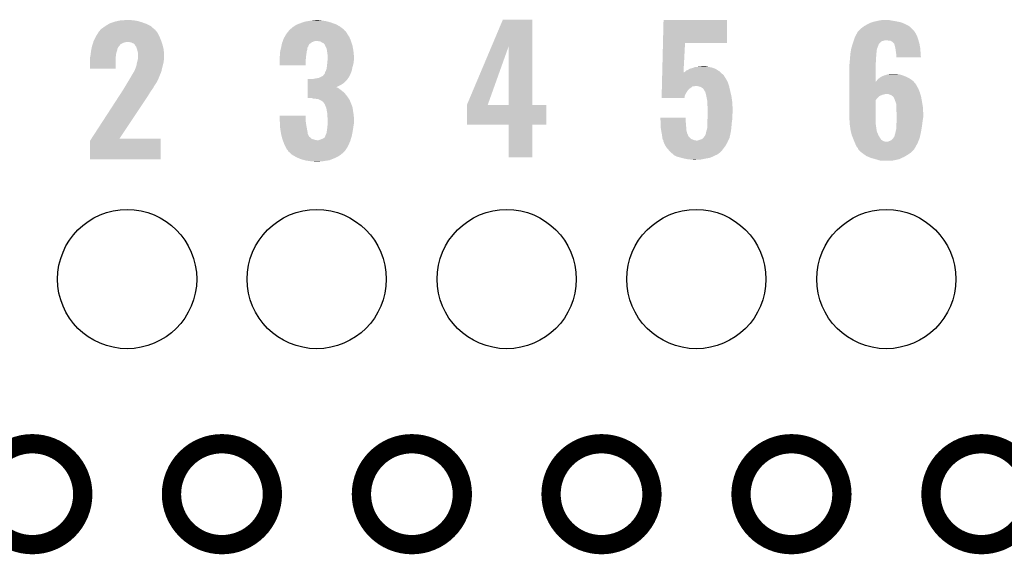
# Model space of a CAD drawing. Extents: x -1.3 to 24.2, y -3.9 to 53.4.
# Tile 22 of 33: x 6.8 to 14.6, y 24.4 to 28.6. Entities that reach past the tile are written whole.
import ezdxf

# ---------------------------------------------------------------- set-up
doc = ezdxf.new("R2010")
doc.units = 0
doc.layers.get('0').update_dxf_attribs({"linetype": 'CONTINUOUS'})
for name, color, linetype in [('DAC_24_CLICK_V100_GKO', 5, 'CONTINUOUS'), ('DAC_24_CLICK_V100_GTO', 14, 'CONTINUOUS'), ('DAC_24_CLICK_V100_GTS', 12, 'CONTINUOUS')]:
    doc.layers.add(name, color=color, linetype=linetype)

# ---------------------------------------------------------------- blocks, each defined once
blk = doc.blocks.new('ROUND_35')
blk.add_circle((0, 0), 0.5499)

msp = doc.modelspace()

# ---------------------------------------------------------------- linework, layer by layer
at = {"layer": 'DAC_24_CLICK_V100_GKO', "const_width": 0.1524}
for points in [[(6.53288, 24.89962, 1), (7.33044, 24.89962, 1)], [(8.03148, 24.89962, 1), (8.82904, 24.89962, 1)], [(9.53262, 24.89962, 1), (10.33018, 24.89962, 1)], [(11.03122, 24.89962, 1), (11.82878, 24.89962, 1)], [(12.53236, 24.89962, 1), (13.32992, 24.89962, 1)], [(14.0335, 24.89962, 1), (14.83106, 24.89962, 1)]]:
    msp.add_lwpolyline(points, format="xyb", close=True, dxfattribs=at)
at = {"layer": 'DAC_24_CLICK_V100_GTO'}
for points in [[(7.584442, 28.63342), (7.607302, 28.6385), (7.781292, 28.63342), (7.764782, 28.6385)], [(7.607302, 28.6385), (7.630162, 28.64358), (7.764782, 28.6385), (7.73176, 28.64358)], [(7.630162, 28.64358), (7.6835, 28.64612), (7.73176, 28.64358), (7.70636, 28.64612)], [(9.085582, 28.63342), (9.10082, 28.63596), (9.267192, 28.63342), (9.258302, 28.63596)], [(9.10082, 28.63596), (9.131298, 28.64104), (9.258302, 28.63596), (9.22782, 28.64104)], [(9.131298, 28.64104), (9.15543, 28.64358), (9.22782, 28.64104), (9.202422, 28.64358)], [(9.15543, 28.64358), (9.179562, 28.64612), (9.202422, 28.64358), (9.192262, 28.64612)], [(10.561186, 28.43767), (10.65023, 28.64863), (10.88391, 28.43767), (10.8839, 28.64863)], [(10.65023, 28.64863), (10.650244, 28.64866), (10.8839, 28.64863), (10.650244, 28.64866)], [(11.915788, 28.46578), (11.920248, 28.64609), (12.42057, 28.46578), (12.4206, 28.64609)], [(11.920248, 28.64609), (11.92025, 28.64612), (12.4206, 28.64609), (11.92025, 28.64612)], [(13.573762, 28.63088), (13.59662, 28.63596), (13.782882, 28.63088), (13.75918, 28.63596)], [(13.59662, 28.63596), (13.61948, 28.64104), (13.75918, 28.63596), (13.72616, 28.64104)], [(13.61948, 28.64104), (13.647422, 28.64612), (13.72616, 28.64104), (13.700762, 28.64612)], [(7.459982, 28.557222), (7.462518, 28.55976), (7.911676, 28.557222), (7.90956, 28.55976)], [(7.462518, 28.55976), (7.46506, 28.562302), (7.90956, 28.55976), (7.907652, 28.562302)], [(7.46506, 28.562302), (7.47077, 28.569916), (7.907652, 28.562302), (7.901932, 28.569916)], [(7.47077, 28.569916), (7.472678, 28.572458), (7.901932, 28.569916), (7.896864, 28.572458)], [(7.472678, 28.572458), (7.472682, 28.572462), (7.896864, 28.572458), (7.89686, 28.572462)], [(7.472682, 28.572462), (7.49046, 28.58516), (7.89686, 28.572462), (7.882886, 28.58516)], [(7.49046, 28.58516), (7.508598, 28.597858), (7.882886, 28.58516), (7.868912, 28.597858)], [(7.508598, 28.597858), (7.515858, 28.60294), (7.868912, 28.597858), (7.858752, 28.60294)], [(7.515858, 28.60294), (7.537624, 28.61564), (7.858752, 28.60294), (7.83336, 28.61564)], [(7.537624, 28.61564), (7.546332, 28.62072), (7.83336, 28.61564), (7.819136, 28.62072)], [(7.546332, 28.62072), (7.569198, 28.62834), (7.819136, 28.62072), (7.7978, 28.62834)], [(7.569198, 28.62834), (7.584442, 28.63342), (7.7978, 28.62834), (7.781292, 28.63342)], [(8.955842, 28.557216), (8.961714, 28.564848), (9.408162, 28.557216), (9.398004, 28.564848)], [(8.961714, 28.564848), (8.963662, 28.56738), (9.398004, 28.564848), (9.396734, 28.56738)], [(8.963662, 28.56738), (8.966194, 28.569914), (9.396734, 28.56738), (9.395462, 28.569914)], [(8.966194, 28.569914), (8.966202, 28.569922), (9.395462, 28.569914), (9.395452, 28.569922)], [(8.966202, 28.569922), (8.9789, 28.58008), (9.395452, 28.569922), (9.382246, 28.58008)], [(8.9789, 28.58008), (8.99414, 28.59278), (9.382246, 28.58008), (9.365736, 28.59278)], [(8.99414, 28.59278), (8.997948, 28.59532), (9.365736, 28.59278), (9.362432, 28.59532)], [(8.997948, 28.59532), (9.016992, 28.60802), (9.362432, 28.59532), (9.338854, 28.60802)], [(9.016992, 28.60802), (9.030202, 28.6131), (9.338854, 28.60802), (9.329422, 28.6131)], [(9.030202, 28.6131), (9.05002, 28.62072), (9.329422, 28.6131), (9.308086, 28.62072)], [(9.05002, 28.62072), (9.064244, 28.6258), (9.308086, 28.62072), (9.29386, 28.6258)], [(9.064244, 28.6258), (9.085582, 28.63342), (9.29386, 28.6258), (9.267192, 28.63342)], [(13.451846, 28.549606), (13.46454, 28.5623), (13.907344, 28.549606), (13.89888, 28.5623)], [(13.46454, 28.5623), (13.47724, 28.575), (13.89888, 28.5623), (13.88618, 28.575)], [(13.47724, 28.575), (13.482322, 28.58008), (13.88618, 28.575), (13.880534, 28.58008)], [(13.482322, 28.58008), (13.505174, 28.597858), (13.880534, 28.58008), (13.860772, 28.597858)], [(13.505174, 28.597858), (13.50518, 28.597862), (13.860772, 28.597858), (13.860766, 28.597862)], [(13.50518, 28.597862), (13.53312, 28.6131), (13.860766, 28.597862), (13.832478, 28.6131)], [(13.53312, 28.6131), (13.5382, 28.61564), (13.832478, 28.6131), (13.827762, 28.61564)], [(13.5382, 28.61564), (13.55344, 28.62326), (13.827762, 28.61564), (13.807948, 28.62326)], [(13.55344, 28.62326), (13.566982, 28.628338), (13.807948, 28.62326), (13.794742, 28.628338)], [(13.566982, 28.628338), (13.573762, 28.63088), (13.794742, 28.628338), (13.782882, 28.63088)], [(7.41426, 28.4734), (7.4168, 28.48102), (7.953104, 28.4734), (7.950382, 28.48102)], [(7.4168, 28.48102), (7.42061, 28.48864), (7.950382, 28.48102), (7.94766, 28.48864)], [(7.42061, 28.48864), (7.43585, 28.51912), (7.94766, 28.48864), (7.93496, 28.51912)], [(7.43585, 28.51912), (7.437122, 28.52166), (7.93496, 28.51912), (7.93369, 28.52166)], [(7.437122, 28.52166), (7.451814, 28.544516), (7.93369, 28.52166), (7.922262, 28.544516)], [(7.451814, 28.544516), (7.459982, 28.557222), (7.922262, 28.544516), (7.911676, 28.557222)], [(8.909776, 28.47594), (8.911588, 28.481018), (9.15416, 28.47594), (9.169398, 28.481018)], [(8.911588, 28.481018), (8.91159, 28.48102), (9.169398, 28.481018), (9.179558, 28.48102)], [(8.91159, 28.48102), (8.912496, 28.48356), (9.449648, 28.48102), (9.4488, 28.48356)], [(8.912496, 28.48356), (8.91794, 28.498802), (9.4488, 28.48356), (9.442452, 28.498802)], [(8.91794, 28.498802), (8.926652, 28.514048), (9.442452, 28.498802), (9.4361, 28.514048)], [(8.926652, 28.514048), (8.93826, 28.53436), (9.4361, 28.514048), (9.422554, 28.53436)], [(8.93826, 28.53436), (8.940214, 28.5369), (9.422554, 28.53436), (9.42086, 28.5369)], [(8.940214, 28.5369), (8.955842, 28.557216), (9.42086, 28.5369), (9.408162, 28.557216)], [(9.210046, 28.475942), (9.179558, 28.48102), (9.45134, 28.475942), (9.449648, 28.48102)], [(13.421358, 28.478478), (13.423052, 28.48356), (13.644878, 28.478478), (13.66266, 28.48356)], [(13.423052, 28.48356), (13.423898, 28.4861), (13.66266, 28.48356), (13.675358, 28.4861)], [(13.423898, 28.4861), (13.427286, 28.49626), (13.934802, 28.4861), (13.931898, 28.49626)], [(13.427286, 28.49626), (13.43152, 28.508962), (13.931898, 28.49626), (13.92728, 28.508962)], [(13.43152, 28.508962), (13.439644, 28.524198), (13.92728, 28.508962), (13.92174, 28.524198)], [(13.439644, 28.524198), (13.451836, 28.547062), (13.92174, 28.524198), (13.909038, 28.547062)], [(13.451836, 28.547062), (13.45184, 28.547066), (13.909038, 28.547062), (13.909036, 28.547066)], [(13.45184, 28.547066), (13.451846, 28.549606), (13.909036, 28.547066), (13.907344, 28.549606)], [(13.698218, 28.48356), (13.682978, 28.4861), (13.935528, 28.48356), (13.934802, 28.4861)], [(13.721078, 28.47848), (13.710916, 28.48356), (13.93698, 28.47848), (13.935528, 28.48356)], [(7.395802, 28.39974), (7.39648, 28.404818), (7.599678, 28.39974), (7.601708, 28.404818)], [(7.39648, 28.404818), (7.398002, 28.412436), (7.601708, 28.404818), (7.604758, 28.412436)], [(7.398002, 28.412436), (7.399528, 28.420064), (7.604758, 28.412436), (7.60476, 28.420064)], [(7.399528, 28.420064), (7.401052, 28.427674), (7.60476, 28.420064), (7.609836, 28.427674)], [(7.401052, 28.427674), (7.40156, 28.430222), (7.609836, 28.427674), (7.60984, 28.430222)], [(7.40156, 28.430222), (7.404102, 28.44292), (7.60984, 28.430222), (7.620002, 28.44292)], [(7.404102, 28.44292), (7.408332, 28.455616), (7.620002, 28.44292), (7.630166, 28.455616)], [(7.408332, 28.455616), (7.410874, 28.46324), (7.630166, 28.455616), (7.6454, 28.46324)], [(7.410874, 28.46324), (7.412566, 28.468318), (7.6454, 28.46324), (7.658098, 28.468318)], [(7.412566, 28.468318), (7.413412, 28.47086), (7.658098, 28.468318), (7.66826, 28.47086)], [(7.413412, 28.47086), (7.41426, 28.4734), (7.66826, 28.47086), (7.680958, 28.4734)], [(7.713978, 28.46832), (7.688578, 28.4734), (7.954918, 28.46832), (7.953104, 28.4734)], [(7.731756, 28.460702), (7.713978, 28.46832), (7.957638, 28.460702), (7.954918, 28.46832)], [(7.739382, 28.453078), (7.731756, 28.460702), (7.96036, 28.453078), (7.957638, 28.460702)], [(7.744454, 28.448006), (7.739382, 28.453078), (7.961554, 28.448006), (7.96036, 28.453078)], [(7.74446, 28.445456), (7.744454, 28.448006), (7.962154, 28.445456), (7.961554, 28.448006)], [(7.752078, 28.435302), (7.74446, 28.445456), (7.964544, 28.435302), (7.962154, 28.445456)], [(7.75716, 28.422602), (7.752078, 28.435302), (7.967532, 28.422602), (7.964544, 28.435302)], [(7.760624, 28.4099), (7.75716, 28.422602), (7.97052, 28.4099), (7.967532, 28.422602)], [(7.76478, 28.39466), (7.760624, 28.4099), (7.971324, 28.39466), (7.97052, 28.4099)], [(8.89117, 28.399738), (8.894688, 28.414978), (9.10082, 28.399738), (9.105898, 28.414978)], [(8.894688, 28.414978), (8.89762, 28.42768), (9.105898, 28.414978), (9.105898, 28.42768)], [(8.89762, 28.427684), (8.899252, 28.435298), (9.1059, 28.427684), (9.110978, 28.435298)], [(8.89762, 28.42768), (8.89762, 28.427684), (9.105898, 28.42768), (9.1059, 28.427684)], [(8.899252, 28.435298), (8.90034, 28.440376), (9.110978, 28.435298), (9.113518, 28.440376)], [(8.90034, 28.440376), (8.900886, 28.442924), (9.113518, 28.440376), (9.11352, 28.442924)], [(8.900886, 28.442924), (8.903606, 28.455616), (9.11352, 28.442924), (9.121138, 28.455616)], [(8.903606, 28.455616), (8.905242, 28.46324), (9.121138, 28.455616), (9.1313, 28.46324)], [(8.905242, 28.46324), (8.907962, 28.470858), (9.1313, 28.46324), (9.141458, 28.470858)], [(8.907962, 28.470858), (8.909776, 28.47594), (9.141458, 28.470858), (9.15416, 28.47594)], [(9.220198, 28.468322), (9.210046, 28.475942), (9.45388, 28.468322), (9.45134, 28.475942)], [(9.232894, 28.463242), (9.220198, 28.468322), (9.455574, 28.463242), (9.45388, 28.468322)], [(9.237988, 28.455624), (9.232894, 28.463242), (9.458112, 28.455624), (9.455574, 28.463242)], [(9.243054, 28.453074), (9.237988, 28.455624), (9.458962, 28.453074), (9.458112, 28.455624)], [(9.245598, 28.448004), (9.243054, 28.453074), (9.460652, 28.448004), (9.458962, 28.453074)], [(9.2456, 28.445464), (9.245598, 28.448004), (9.4615, 28.445464), (9.460652, 28.448004)], [(9.245604, 28.445458), (9.2456, 28.445464), (9.4615, 28.445458), (9.4615, 28.445464)], [(9.25322, 28.43022), (9.245604, 28.445458), (9.464358, 28.43022), (9.4615, 28.445458)], [(9.258298, 28.417522), (9.25322, 28.43022), (9.46674, 28.417522), (9.464358, 28.43022)], [(9.260114, 28.404822), (9.258298, 28.417522), (9.46912, 28.404822), (9.46674, 28.417522)], [(9.26338, 28.38196), (9.260114, 28.404822), (9.471408, 28.38196), (9.46912, 28.404822)], [(10.368282, 27.980644), (10.561186, 28.43767), (10.532662, 27.980644), (10.695886, 28.43767)], [(10.69591, 27.97556), (10.695886, 28.43767), (10.88393, 27.97556), (10.88391, 28.43767)], [(11.910006, 28.232102), (11.915786, 28.465752), (12.077874, 28.232102), (12.090398, 28.465752)], [(11.915786, 28.465752), (11.915788, 28.46578), (12.090398, 28.465752), (12.42057, 28.46578)], [(13.400192, 28.399738), (13.403154, 28.417516), (13.60424, 28.399738), (13.60678, 28.417516)], [(13.403154, 28.417516), (13.40358, 28.420062), (13.60678, 28.417516), (13.607798, 28.420062)], [(13.40358, 28.420062), (13.410302, 28.44292), (13.607798, 28.420062), (13.61694, 28.44292)], [(13.410302, 28.44292), (13.414782, 28.458152), (13.61694, 28.44292), (13.622028, 28.458152)], [(13.414782, 28.458152), (13.415534, 28.460706), (13.622028, 28.458152), (13.627094, 28.460706)], [(13.415534, 28.460706), (13.41628, 28.46324), (13.627094, 28.460706), (13.628364, 28.46324)], [(13.41628, 28.46324), (13.417124, 28.465776), (13.628364, 28.46324), (13.629638, 28.465776)], [(13.417124, 28.465776), (13.421358, 28.478478), (13.629638, 28.465776), (13.644878, 28.478478)], [(13.731238, 28.47086), (13.721078, 28.47848), (13.939158, 28.47086), (13.93698, 28.47848)], [(13.741398, 28.460702), (13.731238, 28.47086), (13.94206, 28.460702), (13.939158, 28.47086)], [(13.743936, 28.458164), (13.741398, 28.460702), (13.942536, 28.458164), (13.94206, 28.460702)], [(13.74648, 28.445458), (13.743936, 28.458164), (13.944918, 28.445458), (13.942536, 28.458164)], [(13.75156, 28.427682), (13.74648, 28.445458), (13.948252, 28.427682), (13.944918, 28.445458)], [(13.752734, 28.420058), (13.75156, 28.427682), (13.94968, 28.420058), (13.948252, 28.427682)], [(13.75664, 28.39466), (13.752734, 28.420058), (13.95095, 28.39466), (13.94968, 28.420058)], [(7.38886, 28.354022), (7.390382, 28.36164), (7.591212, 28.354022), (7.59206, 28.36164)], [(7.38886, 28.338778), (7.38886, 28.354022), (7.58952, 28.338778), (7.591212, 28.354022)], [(7.38886, 28.26261), (7.38886, 28.338778), (7.58949, 28.26261), (7.58952, 28.338778)], [(7.390382, 28.36164), (7.3914, 28.36672), (7.59206, 28.36164), (7.592694, 28.36672)], [(7.3914, 28.36672), (7.39343, 28.381958), (7.592694, 28.36672), (7.5946, 28.381958)], [(7.39343, 28.381958), (7.395802, 28.39974), (7.5946, 28.381958), (7.599678, 28.39974)], [(7.762874, 28.32354), (7.766684, 28.338778), (7.97052, 28.32354), (7.97306, 28.338778)], [(7.76732, 28.384502), (7.76478, 28.39466), (7.971858, 28.384502), (7.971324, 28.39466)], [(7.766684, 28.338778), (7.76732, 28.341322), (7.97306, 28.338778), (7.97306, 28.341322)], [(7.76732, 28.361642), (7.76732, 28.384502), (7.97306, 28.361642), (7.971858, 28.384502)], [(7.76732, 28.341322), (7.76732, 28.361642), (7.97306, 28.341322), (7.97306, 28.361642)], [(8.88746, 28.359102), (8.888094, 28.36164), (9.095486, 28.359102), (9.09574, 28.36164)], [(8.88746, 28.336242), (8.88746, 28.359102), (9.0932, 28.336242), (9.095486, 28.359102)], [(8.88746, 28.28801), (8.88746, 28.336242), (9.09317, 28.28801), (9.0932, 28.336242)], [(8.888094, 28.36164), (8.89, 28.369262), (9.09574, 28.36164), (9.096692, 28.369262)], [(8.89, 28.394662), (8.89117, 28.399738), (9.100094, 28.394662), (9.10082, 28.399738)], [(8.89, 28.38196), (8.89, 28.394662), (9.09828, 28.38196), (9.100094, 28.394662)], [(8.89, 28.369262), (8.89, 28.38196), (9.096692, 28.369262), (9.09828, 28.38196)], [(9.26592, 28.366722), (9.26338, 28.38196), (9.47293, 28.366722), (9.471408, 28.38196)], [(9.26338, 28.31338), (9.265688, 28.33878), (9.471024, 28.31338), (9.4742, 28.33878)], [(9.265688, 28.33878), (9.26592, 28.341318), (9.4742, 28.33878), (9.4742, 28.341318)], [(9.26592, 28.354022), (9.26592, 28.366722), (9.4742, 28.354022), (9.47293, 28.366722)], [(9.26592, 28.341318), (9.26592, 28.354022), (9.4742, 28.341318), (9.4742, 28.354022)], [(13.391726, 28.32354), (13.39342, 28.3337), (13.59916, 28.32354), (13.59916, 28.3337)], [(13.39342, 28.3337), (13.394212, 28.346398), (13.59916, 28.3337), (13.59916, 28.346398)], [(13.394212, 28.346398), (13.395482, 28.36672), (13.59916, 28.346398), (13.6017, 28.36672)], [(13.395482, 28.36672), (13.39596, 28.374342), (13.6017, 28.36672), (13.6017, 28.374342)], [(13.39596, 28.374342), (13.397228, 28.381958), (13.6017, 28.374342), (13.6017, 28.381958)], [(13.397228, 28.381958), (13.398922, 28.392118), (13.6017, 28.381958), (13.60424, 28.392118)], [(13.398922, 28.392118), (13.400192, 28.399738), (13.60424, 28.392118), (13.60424, 28.399738)], [(13.75918, 28.37688), (13.75664, 28.39466), (13.95184, 28.37688), (13.95095, 28.39466)], [(13.75918, 28.369262), (13.75918, 28.37688), (13.95222, 28.369262), (13.95184, 28.37688)], [(13.75918, 28.35151), (13.75918, 28.369262), (13.954722, 28.35151), (13.95222, 28.369262)], [(13.954726, 28.35148), (13.75918, 28.35151), (13.954726, 28.35148), (13.954722, 28.35151)], [(7.58949, 28.26258), (7.38886, 28.26261), (7.58949, 28.26258), (7.58949, 28.26261)], [(7.73812, 28.244798), (7.741942, 28.25242), (7.95274, 28.244798), (7.954532, 28.25242)], [(7.741942, 28.25242), (7.74446, 28.25245), (7.954532, 28.25242), (7.95454, 28.25245)], [(7.74446, 28.25245), (7.744462, 28.260044), (7.95454, 28.25245), (7.956326, 28.260044)], [(7.744462, 28.260044), (7.74954, 28.270202), (7.956326, 28.260044), (7.958716, 28.270202)], [(7.74954, 28.270202), (7.75462, 28.285442), (7.958716, 28.270202), (7.962302, 28.285442)], [(7.75462, 28.285442), (7.754982, 28.28798), (7.962302, 28.285442), (7.9629, 28.28798)], [(7.754982, 28.28798), (7.75716, 28.303222), (7.9629, 28.28798), (7.967254, 28.303222)], [(7.75716, 28.303222), (7.757884, 28.305758), (7.967254, 28.303222), (7.96798, 28.305758)], [(7.757884, 28.305758), (7.76224, 28.321), (7.96798, 28.305758), (7.970156, 28.321)], [(7.76224, 28.321), (7.762874, 28.32354), (7.970156, 28.321), (7.97052, 28.32354)], [(9.09317, 28.28798), (8.88746, 28.28801), (9.09317, 28.28798), (9.09317, 28.28801)], [(9.2456, 28.234642), (9.253222, 28.247332), (9.4518, 28.234642), (9.456414, 28.247332)], [(9.253222, 28.247332), (9.253224, 28.24734), (9.456414, 28.247332), (9.456418, 28.24734)], [(9.253224, 28.24734), (9.2583, 28.265122), (9.456418, 28.24734), (9.459974, 28.265122)], [(9.2583, 28.265122), (9.259146, 28.272742), (9.459974, 28.265122), (9.4615, 28.272742)], [(9.259146, 28.272742), (9.26084, 28.28798), (9.4615, 28.272742), (9.466072, 28.28798)], [(9.26084, 28.28798), (9.261854, 28.298138), (9.466072, 28.28798), (9.46912, 28.298138)], [(9.261854, 28.298138), (9.26338, 28.31338), (9.46912, 28.298138), (9.471024, 28.31338)], [(12.095476, 28.242258), (12.100564, 28.24734), (12.359642, 28.242258), (12.351656, 28.24734)], [(12.100564, 28.24734), (12.113262, 28.25242), (12.351656, 28.24734), (12.343674, 28.25242)], [(12.113262, 28.25242), (12.125948, 28.260038), (12.343674, 28.25242), (12.331702, 28.260038)], [(12.125948, 28.260038), (12.125952, 28.26004), (12.331702, 28.260038), (12.331698, 28.26004)], [(12.125952, 28.26004), (12.141204, 28.26512), (12.331698, 28.26004), (12.317726, 28.26512)], [(12.141204, 28.26512), (12.143742, 28.265122), (12.317726, 28.26512), (12.31772, 28.265122)], [(12.143742, 28.265122), (12.158972, 28.270198), (12.31772, 28.265122), (12.30376, 28.270198)], [(12.158972, 28.270198), (12.15898, 28.2702), (12.30376, 28.270198), (12.303752, 28.2702)], [(12.15898, 28.2702), (12.171684, 28.27528), (12.303752, 28.2702), (12.278358, 28.27528)], [(12.186922, 28.27528), (12.202158, 28.27782), (12.278358, 28.27528), (12.260582, 28.27782)], [(12.202158, 28.27782), (12.240228, 28.280358), (12.260582, 28.27782), (12.252962, 28.280358)], [(12.240228, 28.280358), (12.240258, 28.28036), (12.252962, 28.280358), (12.240258, 28.28036)], [(13.38834, 28.290522), (13.389864, 28.298142), (13.596624, 28.290522), (13.59662, 28.298142)], [(13.38834, 28.158464), (13.38834, 28.290522), (13.596658, 28.158464), (13.596624, 28.290522)], [(13.389864, 28.298142), (13.39088, 28.303222), (13.59662, 28.298142), (13.597128, 28.303222)], [(13.39088, 28.318462), (13.391726, 28.32354), (13.598652, 28.318462), (13.59916, 28.32354)], [(13.39088, 28.303222), (13.39088, 28.318462), (13.597128, 28.303222), (13.598652, 28.318462)], [(7.6835, 28.15082), (7.69366, 28.1686), (7.91229, 28.15082), (7.921868, 28.1686)], [(7.69366, 28.1686), (7.700006, 28.178758), (7.921868, 28.1686), (7.92734, 28.178758)], [(7.700006, 28.178758), (7.706358, 28.18892), (7.92734, 28.178758), (7.931248, 28.18892)], [(7.706358, 28.18892), (7.71906, 28.21178), (7.931248, 28.18892), (7.94004, 28.21178)], [(7.71906, 28.21178), (7.728582, 28.227018), (7.94004, 28.21178), (7.94766, 28.227018)], [(7.728582, 28.227018), (7.731758, 28.2321), (7.94766, 28.227018), (7.948928, 28.2321)], [(7.731758, 28.2321), (7.734302, 28.237178), (7.948928, 28.2321), (7.950198, 28.237178)], [(7.734302, 28.237178), (7.736846, 28.242256), (7.950198, 28.237178), (7.952738, 28.242256)], [(7.736846, 28.242256), (7.73812, 28.244798), (7.952738, 28.242256), (7.95274, 28.244798)], [(9.108462, 28.14828), (9.108468, 28.17368), (9.39292, 28.14828), (9.418318, 28.17368)], [(9.108468, 28.17368), (9.10847, 28.1813), (9.418318, 28.17368), (9.424034, 28.1813)], [(9.154162, 28.1813), (9.16686, 28.18384), (9.424034, 28.1813), (9.42594, 28.18384)], [(9.16686, 28.18384), (9.197342, 28.188922), (9.42594, 28.18384), (9.429328, 28.188922)], [(9.197342, 28.188922), (9.202416, 28.19146), (9.429328, 28.188922), (9.43102, 28.19146)], [(9.202416, 28.19146), (9.207508, 28.194008), (9.43102, 28.19146), (9.433558, 28.194008)], [(9.207508, 28.194008), (9.227814, 28.204164), (9.433558, 28.194008), (9.438638, 28.204164)], [(9.227814, 28.204164), (9.23798, 28.21686), (9.438638, 28.204164), (9.444988, 28.21686)], [(9.23798, 28.21686), (9.240518, 28.2194), (9.444988, 28.21686), (9.44626, 28.2194)], [(9.240518, 28.2194), (9.240522, 28.219404), (9.44626, 28.2194), (9.44626, 28.219404)], [(9.240522, 28.219404), (9.243062, 28.224482), (9.44626, 28.219404), (9.448106, 28.224482)], [(9.243062, 28.224482), (9.2456, 28.234642), (9.448106, 28.224482), (9.4518, 28.234642)], [(11.908058, 28.153358), (11.90856, 28.17368), (12.42822, 28.153358), (12.41806, 28.17368)], [(11.90856, 28.17368), (11.908874, 28.186378), (12.41806, 28.17368), (12.410442, 28.186378)], [(11.908874, 28.186378), (11.908938, 28.188928), (12.410442, 28.186378), (12.407902, 28.188928)], [(11.908938, 28.188928), (11.909378, 28.206698), (12.407902, 28.188928), (12.397742, 28.206698)], [(11.909378, 28.206698), (11.909692, 28.2194), (12.397742, 28.206698), (12.38504, 28.2194)], [(11.909692, 28.2194), (11.909944, 28.229586), (12.38504, 28.2194), (12.373724, 28.229586)], [(11.909944, 28.229586), (11.910006, 28.232102), (12.07774, 28.229586), (12.082772, 28.232102)], [(12.07774, 28.229586), (12.077874, 28.232102), (12.373724, 28.229586), (12.370928, 28.232102)], [(12.082772, 28.232102), (12.09294, 28.239722), (12.370928, 28.232102), (12.36246, 28.239722)], [(12.09294, 28.239722), (12.095476, 28.242258), (12.36246, 28.239722), (12.359642, 28.242258)], [(13.603214, 28.163518), (13.609322, 28.173682), (13.893802, 28.163518), (13.879822, 28.173682)], [(13.609322, 28.173682), (13.62117, 28.183838), (13.879822, 28.173682), (13.865852, 28.183838)], [(13.62117, 28.183838), (13.627102, 28.188922), (13.865852, 28.183838), (13.85569, 28.188922)], [(13.627102, 28.188922), (13.64403, 28.19908), (13.85569, 28.188922), (13.83538, 28.19908)], [(13.64403, 28.19908), (13.652496, 28.20416), (13.83538, 28.19908), (13.822682, 28.20416)], [(13.652496, 28.20416), (13.655046, 28.204166), (13.822682, 28.20416), (13.822668, 28.204166)], [(13.655046, 28.204166), (13.657586, 28.206702), (13.822668, 28.204166), (13.816328, 28.206702)], [(13.657586, 28.206702), (13.667738, 28.20924), (13.816328, 28.206702), (13.809982, 28.20924)], [(13.667738, 28.20924), (13.677898, 28.21178), (13.809982, 28.20924), (13.80067, 28.21178)], [(13.677898, 28.21178), (13.69314, 28.21686), (13.80067, 28.21178), (13.782042, 28.21686)], [(13.69314, 28.21686), (13.708382, 28.2194), (13.782042, 28.21686), (13.75918, 28.2194)], [(7.638158, 28.077158), (7.651368, 28.09748), (7.863838, 28.077158), (7.87908, 28.09748)], [(7.651368, 28.09748), (7.65302, 28.10002), (7.87908, 28.09748), (7.880772, 28.10002)], [(7.65302, 28.10002), (7.66064, 28.112718), (7.880772, 28.10002), (7.889238, 28.112718)], [(7.66064, 28.112718), (7.66826, 28.125416), (7.889238, 28.112718), (7.895588, 28.125416)], [(7.66826, 28.125416), (7.668262, 28.127958), (7.895588, 28.125416), (7.89686, 28.127958)], [(7.668262, 28.127958), (7.668264, 28.127966), (7.89686, 28.127958), (7.896864, 28.127966)], [(7.668264, 28.127966), (7.675882, 28.138122), (7.896864, 28.127966), (7.904472, 28.138122)], [(7.675882, 28.138122), (7.675884, 28.138128), (7.904472, 28.138122), (7.904478, 28.138128)], [(7.675884, 28.138128), (7.678926, 28.143196), (7.904478, 28.138128), (7.907018, 28.143196)], [(7.678926, 28.143196), (7.680456, 28.145748), (7.907018, 28.143196), (7.909558, 28.145748)], [(7.680456, 28.145748), (7.6835, 28.15082), (7.909558, 28.145748), (7.91229, 28.15082)], [(9.108448, 28.07716), (9.108452, 28.09748), (9.39038, 28.07716), (9.36498, 28.09748)], [(9.108452, 28.09748), (9.108454, 28.1051), (9.36498, 28.09748), (9.35482, 28.1051)], [(9.108454, 28.110178), (9.108456, 28.11272), (9.347204, 28.110178), (9.339582, 28.11272)], [(9.108454, 28.1051), (9.108454, 28.110178), (9.35482, 28.1051), (9.347204, 28.110178)], [(9.108456, 28.115232), (9.10846, 28.13558), (9.334556, 28.115232), (9.375138, 28.13558)], [(9.108456, 28.11272), (9.108456, 28.115232), (9.339582, 28.11272), (9.334556, 28.115232)], [(9.10846, 28.13558), (9.108462, 28.14828), (9.375138, 28.13558), (9.39292, 28.14828)], [(11.90636, 28.084778), (11.9068, 28.102558), (12.108178, 28.084778), (12.123418, 28.102558)], [(11.9068, 28.102558), (11.907052, 28.11272), (12.123418, 28.102558), (12.13866, 28.11272)], [(11.907052, 28.11272), (11.907304, 28.122876), (12.13866, 28.11272), (12.151356, 28.122876)], [(11.907304, 28.12288), (11.907366, 28.12542), (12.164058, 28.12288), (12.174218, 28.12542)], [(11.907304, 28.122876), (11.907304, 28.12288), (12.151356, 28.122876), (12.164058, 28.12288)], [(11.907366, 28.12542), (11.908058, 28.153358), (12.437532, 28.12542), (12.42822, 28.153358)], [(12.194538, 28.12288), (12.176758, 28.12542), (12.438378, 28.12288), (12.437532, 28.12542)], [(12.212328, 28.117802), (12.194538, 28.12288), (12.439552, 28.117802), (12.438378, 28.12288)], [(12.225018, 28.110182), (12.212328, 28.117802), (12.44131, 28.110182), (12.439552, 28.117802)], [(12.235176, 28.102552), (12.225018, 28.110182), (12.443072, 28.102552), (12.44131, 28.110182)], [(12.24026, 28.092402), (12.235176, 28.102552), (12.445414, 28.092402), (12.443072, 28.102552)], [(12.241956, 28.08986), (12.24026, 28.092402), (12.446, 28.08986), (12.445414, 28.092402)], [(13.38834, 28.135578), (13.38834, 28.158464), (13.916662, 28.135578), (13.897938, 28.158464)], [(13.38834, 28.120342), (13.38834, 28.135578), (13.92428, 28.120342), (13.916662, 28.135578)], [(13.38834, 28.10256), (13.38834, 28.120342), (13.93444, 28.10256), (13.92428, 28.120342)], [(13.38834, 28.077162), (13.38834, 28.10256), (13.9446, 28.077162), (13.93444, 28.10256)], [(13.596658, 28.158464), (13.601694, 28.160986), (13.897938, 28.158464), (13.895874, 28.160986)], [(13.601694, 28.160986), (13.603214, 28.163518), (13.895874, 28.160986), (13.893802, 28.163518)], [(7.398766, 27.70886), (7.60349, 28.02382), (7.620058, 27.70886), (7.83082, 28.02382)], [(7.60349, 28.02382), (7.62165, 28.05176), (7.83082, 28.02382), (7.8486, 28.05176)], [(7.62165, 28.05176), (7.638158, 28.077158), (7.8486, 28.05176), (7.863838, 28.077158)], [(9.10844, 28.03144), (9.108442, 28.04922), (9.42848, 28.03144), (9.41578, 28.04922)], [(9.10844, 28.02893), (9.10844, 28.03144), (9.43005, 28.02893), (9.42848, 28.03144)], [(9.141462, 28.0289), (9.10844, 28.02893), (9.43007, 28.0289), (9.43005, 28.02893)], [(9.108442, 28.04922), (9.108446, 28.06446), (9.41578, 28.04922), (9.40308, 28.06446)], [(9.108446, 28.06446), (9.108448, 28.07716), (9.40308, 28.06446), (9.39038, 28.07716)], [(9.143994, 28.026366), (9.141462, 28.0289), (9.431654, 28.026366), (9.43007, 28.0289)], [(9.146538, 28.02636), (9.143994, 28.026366), (9.431658, 28.02636), (9.431654, 28.026366)], [(9.1694, 28.02382), (9.146538, 28.02636), (9.433246, 28.02382), (9.431658, 28.02636)], [(9.189716, 28.02128), (9.1694, 28.02382), (9.434834, 28.02128), (9.433246, 28.02382)], [(9.207498, 28.01366), (9.189716, 28.02128), (9.439598, 28.01366), (9.434834, 28.02128)], [(9.21172, 28.011128), (9.207498, 28.01366), (9.44118, 28.011128), (9.439598, 28.01366)], [(11.90498, 28.02893), (11.905418, 28.046676), (12.085296, 28.02893), (12.08786, 28.046676)], [(12.085292, 28.0289), (11.90498, 28.02893), (12.085292, 28.0289), (12.085296, 28.02893)], [(11.905418, 28.046676), (11.905732, 28.05939), (12.08786, 28.046676), (12.09294, 28.05939)], [(11.905732, 28.05939), (11.90636, 28.084778), (12.09294, 28.05939), (12.108178, 28.084778)], [(12.24534, 28.08478), (12.241956, 28.08986), (12.447196, 28.08478), (12.446, 28.08986)], [(12.250414, 28.079706), (12.24534, 28.08478), (12.44839, 28.079706), (12.447196, 28.08478)], [(12.25042, 28.077162), (12.250414, 28.079706), (12.448988, 28.077162), (12.44839, 28.079706)], [(12.2555, 28.05684), (12.25042, 28.077162), (12.45377, 28.05684), (12.448988, 28.077162)], [(12.257758, 28.04668), (12.2555, 28.05684), (12.45616, 28.04668), (12.45377, 28.05684)], [(12.26058, 28.03398), (12.257758, 28.04668), (12.458066, 28.03398), (12.45616, 28.04668)], [(12.26566, 28.008582), (12.26058, 28.03398), (12.461876, 28.008582), (12.458066, 28.03398)], [(13.38834, 28.06192), (13.38834, 28.077162), (13.94929, 28.06192), (13.9446, 28.077162)], [(13.38834, 28.05938), (13.38834, 28.06192), (13.665198, 28.05938), (13.677902, 28.06192)], [(13.38834, 28.054302), (13.38834, 28.05938), (13.64742, 28.054302), (13.665198, 28.05938)], [(13.38834, 28.04668), (13.38834, 28.054302), (13.62964, 28.04668), (13.64742, 28.054302)], [(13.38834, 28.044142), (13.38834, 28.04668), (13.624564, 28.044142), (13.62964, 28.04668)], [(13.38834, 28.026362), (13.38834, 28.044142), (13.606782, 28.026362), (13.624564, 28.044142)], [(13.38834, 28.011126), (13.38834, 28.026362), (13.596624, 28.011126), (13.606782, 28.026362)], [(13.705842, 28.05684), (13.695676, 28.06192), (13.950854, 28.05684), (13.94929, 28.06192)], [(13.721082, 28.051758), (13.705842, 28.05684), (13.952418, 28.051758), (13.950854, 28.05684)], [(13.73061, 28.04414), (13.721082, 28.051758), (13.95476, 28.04414), (13.952418, 28.051758)], [(13.733786, 28.0416), (13.73061, 28.04414), (13.955238, 28.0416), (13.95476, 28.04414)], [(13.73632, 28.041578), (13.733786, 28.0416), (13.955242, 28.041578), (13.955238, 28.0416)], [(13.736322, 28.039056), (13.73632, 28.041578), (13.955714, 28.039056), (13.955242, 28.041578)], [(13.74648, 28.01874), (13.736322, 28.039056), (13.959524, 28.01874), (13.955714, 28.039056)], [(13.752196, 28.0035), (13.74648, 28.01874), (13.96238, 28.0035), (13.959524, 28.01874)], [(9.220198, 28.006042), (9.21172, 28.011128), (9.443214, 28.006042), (9.44118, 28.011128)], [(9.230358, 27.998422), (9.220198, 28.006042), (9.446262, 27.998422), (9.443214, 28.006042)], [(9.235438, 27.990802), (9.230358, 27.998422), (9.44931, 27.990802), (9.446262, 27.998422)], [(9.237974, 27.985742), (9.235438, 27.990802), (9.451334, 27.985742), (9.44931, 27.990802)], [(9.240496, 27.98572), (9.237974, 27.985742), (9.451342, 27.98572), (9.451334, 27.985742)], [(9.24814, 27.96794), (9.240496, 27.98572), (9.458452, 27.96794), (9.451342, 27.98572)], [(9.250998, 27.960318), (9.24814, 27.96794), (9.4615, 27.960318), (9.458452, 27.96794)], [(9.255758, 27.947622), (9.250998, 27.960318), (9.463454, 27.947622), (9.4615, 27.960318)], [(9.259346, 27.9273), (9.255758, 27.947622), (9.46658, 27.9273), (9.463454, 27.947622)], [(10.36828, 27.975588), (10.368282, 27.980644), (10.530858, 27.975588), (10.532662, 27.980644)], [(10.36828, 27.97556), (10.36828, 27.975588), (10.69591, 27.97556), (10.530858, 27.975588)], [(10.36828, 27.97553), (10.36828, 27.97556), (10.99312, 27.97553), (10.88393, 27.97556)], [(10.36828, 27.81811), (10.36828, 27.97553), (10.99309, 27.81811), (10.99312, 27.97553)], [(12.26566, 27.995878), (12.26566, 28.008582), (12.46378, 27.995878), (12.461876, 28.008582)], [(12.26566, 27.983182), (12.26566, 27.995878), (12.464334, 27.983182), (12.46378, 27.995878)], [(12.2682, 27.96286), (12.26566, 27.983182), (12.465216, 27.96286), (12.464334, 27.983182)], [(12.2682, 27.93746), (12.2682, 27.96286), (12.46632, 27.93746), (12.465216, 27.96286)], [(12.2682, 27.91714), (12.2682, 27.93746), (12.46632, 27.91714), (12.46632, 27.93746)], [(13.38834, 27.88666), (13.38834, 28.011126), (13.59662, 27.88666), (13.596624, 28.011126)], [(13.7541, 27.99842), (13.752196, 28.0035), (13.963228, 27.99842), (13.96238, 28.0035)], [(13.75918, 27.983176), (13.7541, 27.99842), (13.965768, 27.983176), (13.963228, 27.99842)], [(13.75918, 27.957778), (13.75918, 27.983176), (13.97, 27.957778), (13.965768, 27.983176)], [(13.75918, 27.94508), (13.75918, 27.957778), (13.970636, 27.94508), (13.97, 27.957778)], [(13.76172, 27.912062), (13.75918, 27.94508), (13.972286, 27.912062), (13.970636, 27.94508)], [(8.88746, 27.8511), (8.887488, 27.88917), (9.0932, 27.8511), (9.0932, 27.88917)], [(8.887488, 27.88917), (8.88749, 27.8892), (9.0932, 27.88917), (8.88749, 27.8892)], [(9.26338, 27.904442), (9.259346, 27.9273), (9.47039, 27.904442), (9.46658, 27.9273)], [(9.26338, 27.896822), (9.26338, 27.904442), (9.47166, 27.896822), (9.47039, 27.904442)], [(9.26338, 27.884122), (9.26338, 27.896822), (9.472508, 27.884122), (9.47166, 27.896822)], [(9.26592, 27.868882), (9.26338, 27.884122), (9.473524, 27.868882), (9.472508, 27.884122)], [(9.26592, 27.858722), (9.26592, 27.868882), (9.4742, 27.858722), (9.473524, 27.868882)], [(9.26592, 27.833318), (9.26592, 27.858722), (9.4742, 27.833318), (9.4742, 27.858722)], [(11.894844, 27.87393), (11.894842, 27.87395), (12.09548, 27.87393), (11.894842, 27.87395)], [(11.896732, 27.84348), (11.894844, 27.87393), (12.09548, 27.84348), (12.09548, 27.87393)], [(12.26566, 27.84602), (12.267634, 27.863798), (12.461044, 27.84602), (12.46378, 27.863798)], [(12.267634, 27.863798), (12.2682, 27.868882), (12.46378, 27.863798), (12.46378, 27.868882)], [(12.2682, 27.894278), (12.2682, 27.91714), (12.46378, 27.894278), (12.46632, 27.91714)], [(12.2682, 27.868882), (12.2682, 27.894278), (12.46378, 27.868882), (12.46378, 27.894278)], [(13.39088, 27.82824), (13.38834, 27.88666), (13.59662, 27.82824), (13.59662, 27.88666)], [(13.76172, 27.90698), (13.76172, 27.912062), (13.97254, 27.90698), (13.972286, 27.912062)], [(13.76172, 27.876498), (13.76172, 27.90698), (13.97254, 27.876498), (13.97254, 27.90698)], [(13.76172, 27.8638), (13.76172, 27.876498), (13.97, 27.8638), (13.97254, 27.876498)], [(13.76172, 27.84602), (13.76172, 27.8638), (13.96746, 27.84602), (13.97, 27.8638)], [(8.887922, 27.84094), (8.88746, 27.8511), (9.0932, 27.84094), (9.0932, 27.8511)], [(8.888732, 27.82316), (8.887922, 27.84094), (9.09574, 27.82316), (9.0932, 27.84094)], [(8.889424, 27.80792), (8.888732, 27.82316), (9.09828, 27.80792), (9.09574, 27.82316)], [(8.89, 27.795222), (8.889424, 27.80792), (9.100662, 27.795222), (9.09828, 27.80792)], [(8.894412, 27.76728), (8.89, 27.795222), (9.1059, 27.76728), (9.100662, 27.795222)], [(9.259388, 27.76982), (9.26084, 27.77998), (9.46404, 27.76982), (9.465602, 27.77998)], [(9.26084, 27.77998), (9.26338, 27.8003), (9.465602, 27.77998), (9.468728, 27.8003)], [(9.26338, 27.8003), (9.263662, 27.80284), (9.468728, 27.8003), (9.46912, 27.80284)], [(9.263662, 27.80284), (9.265636, 27.82062), (9.46912, 27.80284), (9.47166, 27.82062)], [(9.265636, 27.82062), (9.26592, 27.823162), (9.47166, 27.82062), (9.472168, 27.823162)], [(9.26592, 27.823162), (9.26592, 27.833318), (9.472168, 27.823162), (9.4742, 27.833318)], [(10.69591, 27.81808), (10.36828, 27.81811), (10.99309, 27.81808), (10.99309, 27.81811)], [(10.695912, 27.81805), (10.69591, 27.81808), (10.8839, 27.81805), (10.99309, 27.81808)], [(10.69594, 27.56157), (10.695912, 27.81805), (10.88387, 27.56157), (10.8839, 27.81805)], [(11.89736, 27.83332), (11.896732, 27.84348), (12.09661, 27.83332), (12.09548, 27.84348)], [(11.89736, 27.82062), (11.89736, 27.83332), (12.09802, 27.82062), (12.09661, 27.83332)], [(11.89736, 27.800302), (11.89736, 27.82062), (12.099216, 27.800302), (12.09802, 27.82062)], [(11.900878, 27.777438), (11.89736, 27.800302), (12.10056, 27.777438), (12.099216, 27.800302)], [(12.25804, 27.76474), (12.265658, 27.79268), (12.452168, 27.76474), (12.45616, 27.79268)], [(12.265658, 27.79268), (12.26566, 27.792682), (12.45616, 27.79268), (12.45616, 27.792682)], [(12.26566, 27.830782), (12.26566, 27.84602), (12.4587, 27.830782), (12.461044, 27.84602)], [(12.26566, 27.792682), (12.26566, 27.830782), (12.45616, 27.792682), (12.4587, 27.830782)], [(13.391244, 27.825702), (13.39088, 27.82824), (13.59662, 27.825702), (13.59662, 27.82824)], [(13.392696, 27.81554), (13.391244, 27.825702), (13.59916, 27.81554), (13.59662, 27.825702)], [(13.396324, 27.790138), (13.392696, 27.81554), (13.6017, 27.790138), (13.59916, 27.81554)], [(13.3985, 27.774902), (13.396324, 27.790138), (13.604472, 27.774902), (13.6017, 27.790138)], [(13.7541, 27.7622), (13.75918, 27.785058), (13.95476, 27.7622), (13.958792, 27.785058)], [(13.75918, 27.807922), (13.76172, 27.8384), (13.962696, 27.807922), (13.966506, 27.8384)], [(13.75918, 27.80538), (13.75918, 27.807922), (13.96238, 27.80538), (13.962696, 27.807922)], [(13.75918, 27.785058), (13.75918, 27.80538), (13.958792, 27.785058), (13.96238, 27.80538)], [(13.76172, 27.8384), (13.76172, 27.84602), (13.966506, 27.8384), (13.96746, 27.84602)], [(7.388864, 27.693624), (7.398746, 27.70883), (7.945116, 27.693624), (7.94512, 27.70883)], [(7.398746, 27.70883), (7.398766, 27.70886), (7.94512, 27.70883), (7.620058, 27.70886)], [(8.89762, 27.74696), (8.894412, 27.76728), (9.108442, 27.74696), (9.1059, 27.76728)], [(8.897622, 27.746958), (8.89762, 27.74696), (9.108442, 27.746958), (9.108442, 27.74696)], [(8.9027, 27.726648), (8.897622, 27.746958), (9.118602, 27.726648), (9.108442, 27.746958)], [(8.903972, 27.72156), (8.9027, 27.726648), (9.12368, 27.72156), (9.118602, 27.726648)], [(8.905244, 27.716478), (8.903972, 27.72156), (9.131302, 27.716478), (9.12368, 27.72156)], [(8.907782, 27.70632), (8.905244, 27.716478), (9.141464, 27.70632), (9.131302, 27.716478)], [(8.907784, 27.706318), (8.907782, 27.70632), (9.141466, 27.706318), (9.141464, 27.70632)], [(8.90869, 27.70378), (8.907784, 27.706318), (9.151618, 27.70378), (9.141466, 27.706318)], [(8.910504, 27.6987), (8.90869, 27.70378), (9.16686, 27.6987), (9.151618, 27.70378)], [(9.210042, 27.70124), (9.2202, 27.70632), (9.447688, 27.70124), (9.449276, 27.70632)], [(9.2202, 27.70632), (9.232902, 27.711402), (9.449276, 27.70632), (9.450864, 27.711402)], [(9.232902, 27.711402), (9.243062, 27.719024), (9.450864, 27.711402), (9.453246, 27.719024)], [(9.243062, 27.719024), (9.247122, 27.729178), (9.453246, 27.719024), (9.45642, 27.729178)], [(9.247122, 27.729178), (9.24814, 27.731724), (9.45642, 27.729178), (9.456896, 27.731724)], [(9.24814, 27.731724), (9.248142, 27.734264), (9.456896, 27.731724), (9.457372, 27.734264)], [(9.248142, 27.734264), (9.25576, 27.749502), (9.457372, 27.734264), (9.46023, 27.749502)], [(9.25576, 27.749502), (9.2583, 27.7622), (9.46023, 27.749502), (9.46261, 27.7622)], [(9.2583, 27.7622), (9.259388, 27.76982), (9.46261, 27.7622), (9.46404, 27.76982)], [(11.90244, 27.76728), (11.900878, 27.777438), (12.10282, 27.76728), (12.10056, 27.777438)], [(11.904982, 27.754578), (11.90244, 27.76728), (12.105642, 27.754578), (12.10282, 27.76728)], [(11.90752, 27.741878), (11.904982, 27.754578), (12.111084, 27.741878), (12.105642, 27.754578)], [(11.908156, 27.736796), (11.90752, 27.741878), (12.11326, 27.736796), (12.111084, 27.741878)], [(11.908474, 27.734256), (11.908156, 27.736796), (12.113262, 27.734256), (12.11326, 27.736796)], [(11.909108, 27.729188), (11.908474, 27.734256), (12.115802, 27.729188), (12.113262, 27.734256)], [(11.91006, 27.72156), (11.909108, 27.729188), (12.123428, 27.72156), (12.115802, 27.729188)], [(11.912238, 27.70632), (11.91006, 27.72156), (12.138664, 27.70632), (12.123428, 27.72156)], [(11.9126, 27.703776), (11.912238, 27.70632), (12.145024, 27.703776), (12.138664, 27.70632)], [(11.917676, 27.696166), (11.9126, 27.703776), (12.16405, 27.696166), (12.145024, 27.703776)], [(12.2047, 27.6987), (12.225012, 27.706324), (12.4333, 27.6987), (12.437112, 27.706324)], [(12.225012, 27.706324), (12.237714, 27.719016), (12.437112, 27.706324), (12.443458, 27.719016)], [(12.237714, 27.719016), (12.24026, 27.721558), (12.443458, 27.719016), (12.443458, 27.721558)], [(12.24026, 27.721558), (12.240264, 27.724098), (12.443458, 27.721558), (12.44346, 27.724098)], [(12.240264, 27.724098), (12.240266, 27.724106), (12.44346, 27.724098), (12.44346, 27.724106)], [(12.240266, 27.724106), (12.247882, 27.731724), (12.44346, 27.724106), (12.445218, 27.731724)], [(12.247882, 27.731724), (12.252962, 27.741882), (12.445218, 27.731724), (12.447562, 27.741882)], [(12.252962, 27.741882), (12.256346, 27.757122), (12.447562, 27.741882), (12.45108, 27.757122)], [(12.256346, 27.757122), (12.25804, 27.76474), (12.45108, 27.757122), (12.452168, 27.76474)], [(13.401676, 27.762202), (13.3985, 27.774902), (13.60678, 27.762202), (13.604472, 27.774902)], [(13.40866, 27.734262), (13.401676, 27.762202), (13.61948, 27.734262), (13.60678, 27.762202)], [(13.41882, 27.708862), (13.40866, 27.734262), (13.634718, 27.708862), (13.61948, 27.734262)], [(13.422884, 27.698704), (13.41882, 27.708862), (13.642338, 27.698704), (13.634718, 27.708862)], [(13.718538, 27.69616), (13.728698, 27.703778), (13.937278, 27.69616), (13.940414, 27.703778)], [(13.728698, 27.703778), (13.736318, 27.713938), (13.940414, 27.703778), (13.944598, 27.713938)], [(13.736318, 27.713938), (13.73632, 27.71394), (13.944598, 27.713938), (13.944598, 27.71394)], [(13.73632, 27.71394), (13.746476, 27.729174), (13.944598, 27.71394), (13.947806, 27.729174)], [(13.746476, 27.729174), (13.74648, 27.736796), (13.947806, 27.729174), (13.94941, 27.736796)], [(13.74648, 27.736796), (13.751558, 27.749498), (13.94941, 27.736796), (13.952084, 27.749498)], [(13.751558, 27.749498), (13.7541, 27.7622), (13.952084, 27.749498), (13.95476, 27.7622)], [(7.38886, 27.54633), (7.388864, 27.693624), (7.94509, 27.54633), (7.945116, 27.693624)], [(8.911412, 27.69616), (8.910504, 27.6987), (9.182102, 27.69616), (9.16686, 27.6987)], [(8.914132, 27.68854), (8.911412, 27.69616), (9.44372, 27.68854), (9.4461, 27.69616)], [(8.92048, 27.670762), (8.914132, 27.68854), (9.43594, 27.670762), (9.44372, 27.68854)], [(8.931912, 27.6479), (8.92048, 27.670762), (9.425938, 27.6479), (9.43594, 27.670762)], [(8.943338, 27.625044), (8.931912, 27.6479), (9.411244, 27.625044), (9.425938, 27.6479)], [(8.953494, 27.614886), (8.943338, 27.625044), (9.404714, 27.614886), (9.411244, 27.625044)], [(9.182102, 27.69616), (9.192262, 27.696162), (9.4461, 27.69616), (9.4461, 27.696162)], [(9.192262, 27.696162), (9.19988, 27.698698), (9.4461, 27.696162), (9.446894, 27.698698)], [(9.19988, 27.698698), (9.210042, 27.70124), (9.446894, 27.698698), (9.447688, 27.70124)], [(11.917678, 27.69616), (11.917676, 27.696166), (12.164064, 27.69616), (12.16405, 27.696166)], [(11.91768, 27.69362), (11.917678, 27.69616), (12.181842, 27.69362), (12.164064, 27.69616)], [(11.91768, 27.691084), (11.91768, 27.69362), (12.429672, 27.691084), (12.43076, 27.69362)], [(11.923778, 27.675838), (11.91768, 27.691084), (12.42314, 27.675838), (12.429672, 27.691084)], [(11.92784, 27.66568), (11.923778, 27.675838), (12.417496, 27.66568), (12.42314, 27.675838)], [(11.934898, 27.652978), (11.92784, 27.66568), (12.41044, 27.652978), (12.417496, 27.66568)], [(11.940538, 27.642822), (11.934898, 27.652978), (12.402822, 27.642822), (12.41044, 27.652978)], [(11.94925, 27.63266), (11.940538, 27.642822), (12.3952, 27.63266), (12.402822, 27.642822)], [(11.95578, 27.62504), (11.94925, 27.63266), (12.389272, 27.62504), (12.3952, 27.63266)], [(11.96848, 27.6098), (11.95578, 27.62504), (12.37742, 27.6098), (12.389272, 27.62504)], [(12.181842, 27.69362), (12.189462, 27.693622), (12.43076, 27.69362), (12.43076, 27.693622)], [(12.189462, 27.693622), (12.2047, 27.6987), (12.43076, 27.693622), (12.4333, 27.6987)], [(13.4239, 27.69616), (13.422884, 27.698704), (13.646576, 27.69616), (13.642338, 27.698704)], [(13.426018, 27.69108), (13.4239, 27.69616), (13.655038, 27.69108), (13.646576, 27.69616)], [(13.428134, 27.686002), (13.426018, 27.69108), (13.667736, 27.686002), (13.655038, 27.69108)], [(13.428134, 27.686), (13.428134, 27.686002), (13.695676, 27.686), (13.667736, 27.686002)], [(13.434486, 27.670758), (13.428134, 27.686), (13.92682, 27.670758), (13.933094, 27.686)], [(13.4366, 27.66568), (13.434486, 27.670758), (13.923962, 27.66568), (13.92682, 27.670758)], [(13.44676, 27.645362), (13.4366, 27.66568), (13.912534, 27.645362), (13.923962, 27.66568)], [(13.45184, 27.63774), (13.44676, 27.645362), (13.908246, 27.63774), (13.912534, 27.645362)], [(13.456914, 27.632666), (13.45184, 27.63774), (13.905392, 27.632666), (13.908246, 27.63774)], [(13.456918, 27.63012), (13.456914, 27.632666), (13.90396, 27.63012), (13.905392, 27.632666)], [(13.45692, 27.627578), (13.456918, 27.63012), (13.902684, 27.627578), (13.90396, 27.63012)], [(13.45909, 27.625048), (13.45692, 27.627578), (13.901418, 27.625048), (13.902684, 27.627578)], [(13.472158, 27.6098), (13.45909, 27.625048), (13.886174, 27.6098), (13.901418, 27.625048)], [(13.695676, 27.686), (13.70838, 27.69108), (13.933094, 27.686), (13.935186, 27.69108)], [(13.70838, 27.69108), (13.718538, 27.69616), (13.935186, 27.69108), (13.937278, 27.69616)], [(7.94509, 27.5463), (7.38886, 27.54633), (7.94509, 27.5463), (7.94509, 27.54633)], [(8.953498, 27.612338), (8.953494, 27.614886), (9.403078, 27.612338), (9.404714, 27.614886)], [(8.9535, 27.609798), (8.953498, 27.612338), (9.400538, 27.609798), (9.403078, 27.612338)], [(8.964586, 27.59964), (8.9535, 27.609798), (9.39038, 27.59964), (9.400538, 27.609798)], [(8.98122, 27.5844), (8.964586, 27.59964), (9.3726, 27.5844), (9.39038, 27.59964)], [(8.983988, 27.581862), (8.98122, 27.5844), (9.368792, 27.581862), (9.3726, 27.5844)], [(9.00621, 27.56916), (8.983988, 27.581862), (9.349738, 27.56916), (9.368792, 27.581862)], [(9.019538, 27.56154), (9.00621, 27.56916), (9.334498, 27.56154), (9.349738, 27.56916)], [(9.037318, 27.55392), (9.019538, 27.56154), (9.31926, 27.55392), (9.334498, 27.56154)], [(9.055098, 27.5463), (9.037318, 27.55392), (9.300208, 27.5463), (9.31926, 27.55392)], [(9.083674, 27.53868), (9.055098, 27.5463), (9.281158, 27.53868), (9.300208, 27.5463)], [(10.88387, 27.56154), (10.69594, 27.56157), (10.88387, 27.56154), (10.88387, 27.56157)], [(11.98118, 27.597102), (11.96848, 27.6098), (12.363134, 27.597102), (12.37742, 27.6098)], [(11.991338, 27.58948), (11.98118, 27.597102), (12.35456, 27.58948), (12.363134, 27.597102)], [(11.991342, 27.589478), (11.991338, 27.58948), (12.354558, 27.589478), (12.35456, 27.58948)], [(11.998968, 27.58186), (11.991342, 27.589478), (12.34187, 27.58186), (12.354558, 27.589478)], [(12.001508, 27.579322), (11.998968, 27.58186), (12.33552, 27.579322), (12.34187, 27.58186)], [(12.00659, 27.57678), (12.001508, 27.579322), (12.32916, 27.57678), (12.33552, 27.579322)], [(12.0269, 27.56662), (12.00659, 27.57678), (12.30884, 27.56662), (12.32916, 27.57678)], [(12.064154, 27.55646), (12.0269, 27.56662), (12.283438, 27.55646), (12.30884, 27.56662)], [(12.08278, 27.55138), (12.064154, 27.55646), (12.25296, 27.55138), (12.283438, 27.55646)], [(12.11072, 27.5463), (12.08278, 27.55138), (12.22756, 27.5463), (12.25296, 27.55138)], [(12.13612, 27.54376), (12.11072, 27.5463), (12.21486, 27.54376), (12.22756, 27.5463)], [(13.4874, 27.5971), (13.472158, 27.6098), (13.87348, 27.5971), (13.886174, 27.6098)], [(13.508738, 27.58186), (13.4874, 27.5971), (13.850622, 27.58186), (13.87348, 27.5971)], [(13.522958, 27.571702), (13.508738, 27.58186), (13.833206, 27.571702), (13.850622, 27.58186)], [(13.540742, 27.56408), (13.522958, 27.571702), (13.82014, 27.56408), (13.833206, 27.571702)], [(13.558518, 27.55646), (13.540742, 27.56408), (13.80381, 27.55646), (13.82014, 27.56408)], [(13.59662, 27.5463), (13.558518, 27.55646), (13.782038, 27.5463), (13.80381, 27.55646)], [(13.629638, 27.53614), (13.59662, 27.5463), (13.733778, 27.53614), (13.782038, 27.5463)], [(9.093198, 27.53614), (9.083674, 27.53868), (9.265072, 27.53614), (9.281158, 27.53868)], [(9.12876, 27.53106), (9.093198, 27.53614), (9.232902, 27.53106), (9.265072, 27.53614)], [(9.143998, 27.52852), (9.12876, 27.53106), (9.207502, 27.52852), (9.232902, 27.53106)], [(9.166858, 27.52598), (9.156698, 27.52852), (9.182102, 27.52598), (9.207502, 27.52852)], [(12.1539, 27.54122), (12.13612, 27.54376), (12.174222, 27.54122), (12.21486, 27.54376)], [(13.644878, 27.5336), (13.629638, 27.53614), (13.708382, 27.5336), (13.733778, 27.53614)]]:
    msp.add_solid(points, dxfattribs=at)

# ---------------------------------------------------------------- block references
at = {"layer": 'DAC_24_CLICK_V100_GTS'}
for p in [(7.68096, 26.59888), (9.17956, 26.59888), (10.6807, 26.59888), (12.1793, 26.59888), (13.68044, 26.59888)]:
    msp.add_blockref('ROUND_35', p, dxfattribs=at)

doc.saveas('drawing.dxf')
